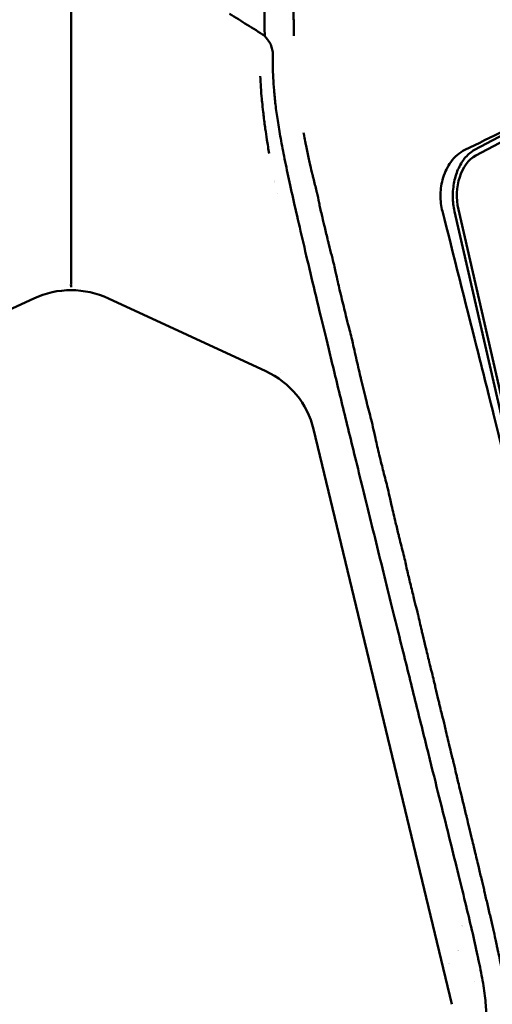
# Model space of a CAD drawing. Header units: millimetres. Extents: x 0 to 4686, y -120 to 1682.
# Tile 76 of 256: x 468 to 508, y 1037 to 1119. Entities that reach past the tile are written whole.
import ezdxf

# ---------------------------------------------------------------- set-up
doc = ezdxf.new("R2010")
doc.units = ezdxf.units.MM
doc.header["$LTSCALE"] = 2
doc.layers.add('Sichtbar (ISO)', color=7, linetype='Continuous', lineweight=50)

msp = doc.modelspace()

# ---------------------------------------------------------------- linework, layer by layer
at = {"layer": 'Sichtbar (ISO)'}
for p, q in [((506.2009, 1108.1113), (517.8332, 1114.3286)), ((506.3097, 1107.6407), (518.2741, 1114.0364)), ((490.728, 1105.8695), (490.728, 1105.8695)), ((492.7827, 1105.8351), (492.7825, 1105.8351)), ((489.5976, 1105.3943), (489.5976, 1105.3943)), ((492.9085, 1105.3389), (492.9086, 1105.3389)), ((489.7932, 1104.4507), (489.7932, 1104.4507)), ((491.3745, 1102.9659), (491.3745, 1102.9659)), ((493.4543, 1102.931), (493.4547, 1102.931)), ((509.6269, 1080.7606), (504.5439, 1103.0012)), ((510.0242, 1080.5697), (504.859, 1103.1671)), ((491.8009, 1101.1118), (491.8009, 1101.1118)), ((493.8924, 1101.0768), (493.8929, 1101.0768)), ((456.4903, 1089.6964), (469.5721, 1095.7601)), ((475.7713, 1095.762), (488.8531, 1089.6982)), ((493.274, 1094.8956), (493.2741, 1094.8956)), ((493.31, 1094.7466), (493.3098, 1094.7466)), ((494.0852, 1091.5383), (494.085, 1091.5383)), ((494.3812, 1090.3177), (494.3814, 1090.3177)), ((490.094, 1089.6071), (490.0934, 1089.6071)), ((494.5724, 1089.5321), (494.5723, 1089.5321)), ((494.7635, 1088.7465), (494.7637, 1088.7465)), ((494.8075, 1088.5665), (494.8073, 1088.5665)), ((492.8209, 1084.8932), (504.3075, 1037.0464))]:
    msp.add_line(p, q, dxfattribs=at)
for centre, radius, start, end in [((497.6713, 1054.1471), 10, 317.055441, 317.055506), ((507.6713, 1038.6471), 5.5, 116.772716, 116.772955), ((507.6713, 1038.6471), 5.5, 109.455077, 109.455357), ((507.6713, 1038.6471), 5.5, 91.11777, 91.11791), ((507.6713, 1038.6471), 4, 111.855038, 111.855622), ((507.6713, 1038.6471), 4, 134.543908, 134.544115), ((507.6713, 1038.6471), 4, 153.745642, 153.747606), ((507.6713, 1038.6471), 1.5, 170.090364, 170.091206), ((507.6713, 1038.6471), 1.5, 248.467583, 248.468151)]:
    msp.add_arc(centre, radius, start, end, dxfattribs=at)
for centre, major_axis, ratio, start_param, end_param in [((507.0629, 1104.3452), (0.0586, 3.4995), 0.6653497, 0.3544878, 1.9252841), ((492.3392, 1096.6343), (-0.1649, -9.8486), 0.6653497, 3.602083, 3.6020943), ((472.6712, 1088.764), (0.0001, 7.6845), 0.9759946, 5.8571144, 6.7091817), ((485.3216, 1082.9017), (6.8277, 3.7343), 0.9519125, 6.0306031, 6.8970938), ((502.2667, 1096.4681), (-0.1975, -11.7983), 0.6653497, 5.6037434, 5.6038133)]:
    msp.add_ellipse(centre, major_axis=major_axis, ratio=ratio, start_param=start_param, end_param=end_param, dxfattribs=at)
for points, knots in [([(472.6631, 1097.0816), (472.6647, 1098.8776), (472.6654, 1100.646), (472.6663, 1102.375), (472.6674, 1104.5011), (472.6689, 1106.5675), (472.6711, 1108.5575), (472.6722, 1109.5882), (472.6735, 1110.5989), (472.6734, 1111.6239), (472.6734, 1112.2113), (472.673, 1112.8034), (472.6724, 1113.4049), (472.672, 1113.8831), (472.6715, 1114.3629), (472.671, 1114.8472), (472.6687, 1117.1925), (472.6673, 1119.6265), (472.6644, 1121.9936), (472.6613, 1124.583), (472.6567, 1127.1062), (472.6519, 1129.7648), (472.6479, 1131.9344), (472.6499, 1134.1172), (472.6538, 1136.323), (472.6599, 1139.8016), (472.6711, 1143.3382), (472.6712, 1146.8821), (472.6712, 1148.1338), (472.6712, 1149.3886), (472.6712, 1150.6414), (472.6712, 1155.1848), (472.6708, 1159.7007), (472.6683, 1163.981), (472.6681, 1164.3103), (472.668, 1164.6382), (472.6678, 1164.9649), (472.6657, 1169.8175), (472.6689, 1174.3979), (472.67, 1179.2729), (472.6701, 1179.5115), (472.6701, 1179.7508), (472.6701, 1179.9908), (472.6712, 1185.4664), (472.6712, 1191.3437), (472.6712, 1197.4086), (472.6712, 1200.8434), (472.6712, 1204.3398), (472.6712, 1207.9093), (472.6712, 1210.6427), (472.6712, 1213.4188), (472.6711, 1216.2465), (472.6711, 1222.767), (472.6711, 1229.5554), (472.6713, 1236.6471)], [0, 0, 0, 0, 0.0386834, 0.0386834, 0.0386834, 0.0862479, 0.0862479, 0.0862479, 0.1108821, 0.1108821, 0.1108821, 0.125, 0.125, 0.125, 0.1362218, 0.1362218, 0.1362218, 0.1905589, 0.1905589, 0.1905589, 0.25, 0.25, 0.25, 0.2985061, 0.2985061, 0.2985061, 0.375, 0.375, 0.375, 0.4020168, 0.4020168, 0.4020168, 0.5, 0.5, 0.5, 0.5075389, 0.5075389, 0.5075389, 0.6195203, 0.6195203, 0.6195203, 0.625, 0.625, 0.625, 0.75, 0.75, 0.75, 0.8207911, 0.8207911, 0.8207911, 0.875, 0.875, 0.875, 1, 1, 1, 1]), ([(488.7616, 1117.6094), (488.7432, 1119.1442), (488.7353, 1121.1203), (488.7217, 1124.8238), (488.7126, 1127.72), (488.7014, 1132.7903), (488.6982, 1135.4537), (488.691, 1142.3139), (488.6879, 1146.3556), (488.6838, 1154.526), (488.6825, 1157.8307), (488.68, 1165.4319), (488.679, 1169.9743), (488.6747, 1192.4537), (488.6738, 1211.7019), (488.6715, 1236.6471)], [-15.6602529, -15.6602529, -15.6602529, -15.6602529, -15.0163974, -15.0163974, -13.8374386, -13.8374386, -12.6967033, -12.6967033, -10.5687437, -10.5687437, -9.2353934, -9.2353934, -7.4837133, -7.4837133, -0.0001018, -0.0001018, -0.0001018, -0.0001018]), ([(491.1946, 1117.601), (491.1946, 1117.6053), (491.1945, 1117.6094), (491.1944, 1117.6136), (491.1939, 1117.6493), (491.1933, 1117.6823), (491.1926, 1117.7129), (491.1878, 1117.9416), (491.1809, 1118.0406), (491.1778, 1118.2043), (491.1771, 1118.2424), (491.1765, 1118.2812), (491.1758, 1118.3208), (491.1734, 1118.4742), (491.1714, 1118.6398), (491.1694, 1118.824), (491.1688, 1118.8812), (491.1681, 1118.9385), (491.1676, 1118.9959), (491.1658, 1119.1713), (491.1642, 1119.3481), (491.1634, 1119.528), (491.163, 1119.598), (491.1632, 1119.6701), (491.1636, 1119.7437), (491.1644, 1119.9206), (491.1662, 1120.1058), (491.1647, 1120.2906)], [0.673011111, 0.673011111, 0.673011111, 0.673011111, 0.673076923, 0.673076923, 0.673076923, 0.673644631, 0.673644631, 0.673644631, 0.677884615, 0.677884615, 0.677884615, 0.678871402, 0.678871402, 0.678871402, 0.682692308, 0.682692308, 0.682692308, 0.683877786, 0.683877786, 0.683877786, 0.6875, 0.6875, 0.6875, 0.688910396, 0.688910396, 0.688910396, 0.6923012, 0.6923012, 0.6923012, 0.6923012]), ([(485.8406, 1119.4409), (486.3272, 1119.1345), (486.8132, 1118.8291), (487.8022, 1118.2092), (488.2772, 1117.9124), (488.7616, 1117.6094)], [-0.34273628, -0.34273628, -0.34273628, -0.34273628, -0.17404492, -0.17404492, -0.000001, -0.000001, -0.000001, -0.000001]), ([(489.1544, 1117.0663), (489.0886, 1117.1572), (489.0228, 1117.2482), (488.8919, 1117.4291), (488.8267, 1117.5193), (488.7616, 1117.6094)], [-0.06868758, -0.06868758, -0.06868758, -0.06868758, -0.034189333, -0.034189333, -0.000000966, -0.000000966, -0.000000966, -0.000000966]), ([(489.4492, 1116.1674), (489.4441, 1116.1936), (489.4387, 1116.2212), (489.4032, 1116.3991), (489.3723, 1116.5385), (489.2922, 1116.8146), (489.2371, 1116.952), (489.1544, 1117.0663)], [-0.00802404, -0.00802404, -0.00802404, -0.00802404, 0, 0, 0.04652706, 0.04652706, 0.10520169, 0.10520169, 0.10520169, 0.10520169]), ([(489.1332, 1107.8256), (489.1005, 1108.012), (489.0687, 1108.1982), (489.0377, 1108.3842), (489.0055, 1108.5781), (488.9742, 1108.7718), (488.944, 1108.9652), (488.8961, 1109.271), (488.8509, 1109.5762), (488.8083, 1109.8803), (488.796, 1109.9681), (488.7839, 1110.0557), (488.7721, 1110.1433), (488.7205, 1110.5252), (488.6732, 1110.9053), (488.6305, 1111.2831), (488.6, 1111.554), (488.5718, 1111.8237), (488.546, 1112.0919), (488.5377, 1112.1782), (488.5296, 1112.2643), (488.5218, 1112.3503), (488.4917, 1112.6822), (488.4653, 1113.0117), (488.4431, 1113.3383), (488.4225, 1113.6408), (488.4054, 1113.9407), (488.3924, 1114.2379)], [0.963568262, 0.963568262, 0.963568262, 0.963568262, 0.966666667, 0.966666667, 0.966666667, 0.969895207, 0.969895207, 0.969895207, 0.975, 0.975, 0.975, 0.976472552, 0.976472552, 0.976472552, 0.982894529, 0.982894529, 0.982894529, 0.9875, 0.9875, 0.9875, 0.988981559, 0.988981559, 0.988981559, 0.994701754, 0.994701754, 0.994701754, 0.999999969, 0.999999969, 0.999999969, 0.999999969]), ([(517.8244, 1114.43), (515.8791, 1113.3783), (513.8753, 1112.3283), (509.7377, 1110.2264), (507.6038, 1109.1747), (505.4089, 1108.1248)], [-1.8830043, -1.8830043, -1.8830043, -1.8830043, -0.9434483, -0.9434483, -0.0000098, -0.0000098, -0.0000098, -0.0000098]), ([(493.0895, 1104.6125), (493.0821, 1104.6441), (493.0745, 1104.676), (493.0668, 1104.7082), (492.9868, 1105.0419), (492.8907, 1105.4041), (492.8052, 1105.7447), (492.779, 1105.8492), (492.7538, 1105.9516), (492.7303, 1106.0505), (492.665, 1106.325), (492.6028, 1106.5944), (492.5448, 1106.8501), (492.5062, 1107.0203), (492.4695, 1107.1846), (492.4349, 1107.3403), (492.3934, 1107.5275), (492.3529, 1107.7116), (492.3139, 1107.8913), (492.2717, 1108.0855), (492.2314, 1108.2748), (492.1937, 1108.4576), (492.1668, 1108.5877), (492.1448, 1108.705), (492.1236, 1108.8218), (492.0874, 1109.0208), (492.0533, 1109.218), (492.0017, 1109.4742), (491.9979, 1109.4933), (491.9939, 1109.5128), (491.9899, 1109.5325)], [0.615436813, 0.615436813, 0.615436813, 0.615436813, 0.615763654, 0.615763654, 0.615763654, 0.619152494, 0.619152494, 0.619152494, 0.620192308, 0.620192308, 0.620192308, 0.623078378, 0.623078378, 0.623078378, 0.625, 0.625, 0.625, 0.627310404, 0.627310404, 0.627310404, 0.629807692, 0.629807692, 0.629807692, 0.631585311, 0.631585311, 0.631585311, 0.634615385, 0.634615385, 0.634615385, 0.63484148, 0.63484148, 0.63484148, 0.63484148]), ([(505.4089, 1108.1248), (505.1902, 1108.0179), (504.978, 1107.8782), (504.5759, 1107.533), (504.3918, 1107.3297), (503.9596, 1106.7269), (503.7476, 1106.2935), (503.4539, 1105.3394), (503.3884, 1104.864), (503.3634, 1103.872), (503.4414, 1103.3905), (503.534, 1103.018)], [0.00000985, 0.00000985, 0.00000985, 0.00000985, 0.09419812, 0.09419812, 0.19139522, 0.19139522, 0.34599698, 0.34599698, 0.50280726, 0.50280726, 0.70681627, 0.70681627, 0.70681627, 0.70681627]), ([(504.5439, 1103.0012), (504.4567, 1103.3917), (504.4066, 1103.8074), (504.4017, 1104.2262), (504.3967, 1104.6443), (504.4369, 1105.0654), (504.5187, 1105.4669), (504.6012, 1105.8717), (504.726, 1106.2565), (504.8877, 1106.6045), (505.0481, 1106.9498), (505.2447, 1107.2589), (505.4678, 1107.5137), (505.6912, 1107.7687), (505.9411, 1107.9694), (506.2009, 1108.1113)], [0, 0, 0, 0, 0.1998963, 0.1998963, 0.1998963, 0.3994692, 0.3994692, 0.3994692, 0.6006446, 0.6006446, 0.6006446, 0.8002135, 0.8002135, 0.8002135, 1, 1, 1, 1]), ([(494.5285, 1098.55), (494.4709, 1098.7906), (494.4022, 1099.0556), (494.3315, 1099.3259), (494.2486, 1099.6429), (494.163, 1099.9672), (494.0891, 1100.2677), (494.0648, 1100.3666), (494.0408, 1100.465), (494.017, 1100.5627), (493.9225, 1100.9511), (493.8325, 1101.3282), (493.7487, 1101.6812), (493.735, 1101.7394), (493.7213, 1101.7968), (493.7079, 1101.8536), (493.639, 1102.1441), (493.5712, 1102.4307), (493.5055, 1102.7122), (493.4608, 1102.9038), (493.4171, 1103.0931), (493.3747, 1103.2795), (493.3412, 1103.4272), (493.3112, 1103.5682), (493.2824, 1103.7069), (493.2216, 1104), (493.1662, 1104.2829), (493.093, 1104.5974), (493.0918, 1104.6024), (493.0907, 1104.6075), (493.0895, 1104.6125)], [0.596153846, 0.596153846, 0.596153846, 0.596153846, 0.598366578, 0.598366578, 0.598366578, 0.600961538, 0.600961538, 0.600961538, 0.601815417, 0.601815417, 0.601815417, 0.605210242, 0.605210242, 0.605210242, 0.605769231, 0.605769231, 0.605769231, 0.608629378, 0.608629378, 0.608629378, 0.610576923, 0.610576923, 0.610576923, 0.612120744, 0.612120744, 0.612120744, 0.615384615, 0.615384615, 0.615384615, 0.615436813, 0.615436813, 0.615436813, 0.615436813]), ([(506.5201, 1040.8292), (506.5172, 1040.843), (506.3763, 1041.5056), (506.0662, 1042.8856), (505.5162, 1045.1946), (504.8842, 1047.7752), (504.173, 1050.6447), (503.3913, 1053.7866), (502.513, 1057.3193), (501.5049, 1061.38), (500.3654, 1065.9758), (499.0884, 1071.136), (497.6595, 1076.9271), (496.3304, 1082.3351), (495.1886, 1087.0001), (494.1808, 1091.1397), (493.305, 1094.7618), (492.5507, 1097.9127), (491.8817, 1100.7538), (491.494, 1102.4391), (491.3155, 1103.2257)], [0.44635264, 0.44635264, 0.44635264, 0.44635264, 0.44680851, 0.46808511, 0.4893617, 0.5106383, 0.53191489, 0.55319149, 0.57446809, 0.59574468, 0.61702128, 0.63829787, 0.65957447, 0.68085106, 0.70212766, 0.72340426, 0.74468085, 0.76595745, 0.78723404, 0.80851064, 0.80851064, 0.80851064, 0.80851064]), ([(509.1934, 1080.4885), (509.099, 1080.8664), (508.3476, 1083.8778), (507.4139, 1087.6112), (506.8623, 1089.8148), (505.4649, 1095.3848), (504.4425, 1099.4464), (503.534, 1103.018)], [0.00005734, 0.00005734, 0.00005734, 0.00005734, 0.11967985, 0.11967985, 0.1990324, 0.1990324, 0.34766062, 0.34766062, 0.34766062, 0.34766062]), ([(495.9831, 1092.4758), (495.9824, 1092.4786), (495.9818, 1092.4813), (495.9811, 1092.484), (495.9276, 1092.7071), (495.8699, 1092.9305), (495.8117, 1093.1526), (495.726, 1093.479), (495.639, 1093.8026), (495.5609, 1094.1183), (495.4973, 1094.3754), (495.4349, 1094.6315), (495.3738, 1094.8843), (495.3089, 1095.153), (495.2453, 1095.418), (495.1833, 1095.6765), (495.118, 1095.9487), (495.0535, 1096.218), (494.9906, 1096.4832), (494.9376, 1096.7069), (494.8857, 1096.9277), (494.8356, 1097.1449), (494.7699, 1097.4295), (494.7174, 1097.69), (494.6591, 1097.9658), (494.6201, 1098.1499), (494.5785, 1098.3407), (494.5285, 1098.55)], [0.576899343, 0.576899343, 0.576899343, 0.576899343, 0.576923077, 0.576923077, 0.576923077, 0.578869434, 0.578869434, 0.578869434, 0.581730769, 0.581730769, 0.581730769, 0.584061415, 0.584061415, 0.584061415, 0.586538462, 0.586538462, 0.586538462, 0.589146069, 0.589146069, 0.589146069, 0.591346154, 0.591346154, 0.591346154, 0.594229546, 0.594229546, 0.594229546, 0.596153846, 0.596153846, 0.596153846, 0.596153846]), ([(472.6631, 1097.0816), (472.6628, 1097.0147), (472.656, 1096.9476), (472.6542, 1096.8907), (472.6525, 1096.8338), (472.6558, 1096.7873), (472.6603, 1096.7527), (472.6648, 1096.7181), (472.6703, 1096.6962), (472.6713, 1096.6889)], [0, 0, 0, 0, 0.3333333, 0.3333333, 0.3333333, 0.6666667, 0.6666667, 0.6666667, 1, 1, 1, 1]), ([(497.6545, 1085.5073), (497.5456, 1085.9596), (497.3982, 1086.5078), (497.2644, 1087.0366), (497.2409, 1087.1295), (497.2177, 1087.2219), (497.1953, 1087.3129), (497.0454, 1087.9224), (496.9016, 1088.5208), (496.7632, 1089.0964), (496.7515, 1089.1448), (496.7398, 1089.1933), (496.7282, 1089.2418), (496.6015, 1089.7685), (496.4757, 1090.2934), (496.3542, 1090.8143), (496.3183, 1090.9683), (496.2841, 1091.1209), (496.2508, 1091.2725), (496.1617, 1091.6781), (496.0788, 1092.0766), (495.9831, 1092.4758)], [0.557692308, 0.557692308, 0.557692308, 0.557692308, 0.561781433, 0.561781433, 0.561781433, 0.5625, 0.5625, 0.5625, 0.567307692, 0.567307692, 0.567307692, 0.567712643, 0.567712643, 0.567712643, 0.572115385, 0.572115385, 0.572115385, 0.573417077, 0.573417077, 0.573417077, 0.576899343, 0.576899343, 0.576899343, 0.576899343]), ([(498.9919, 1079.9353), (498.9908, 1079.9399), (498.9897, 1079.9445), (498.9886, 1079.9491), (498.8753, 1080.4193), (498.7433, 1080.8902), (498.6282, 1081.356), (498.5767, 1081.5643), (498.5259, 1081.7724), (498.4754, 1081.9804), (498.4131, 1082.2375), (498.3512, 1082.4945), (498.2893, 1082.7516), (498.1772, 1083.2167), (498.0663, 1083.6776), (497.9617, 1084.1269), (497.9219, 1084.298), (497.8864, 1084.4618), (497.8506, 1084.6284), (497.7925, 1084.8994), (497.7337, 1085.1779), (497.6545, 1085.5073)], [0.538414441, 0.538414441, 0.538414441, 0.538414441, 0.538461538, 0.538461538, 0.538461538, 0.543269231, 0.543269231, 0.543269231, 0.545419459, 0.545419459, 0.545419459, 0.548076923, 0.548076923, 0.548076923, 0.552884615, 0.552884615, 0.552884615, 0.554715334, 0.554715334, 0.554715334, 0.557692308, 0.557692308, 0.557692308, 0.557692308]), ([(469.7715, 1018.0719), (451.8048, 1020.7046), (440.8533, 1022.3186), (432.6237, 1023.7633), (431.156, 1024.0961), (428.5703, 1025.4603), (427.7612, 1026.1161), (426.0611, 1028.1795), (425.4789, 1029.6312), (424.345, 1032.9034), (423.3123, 1037.0127), (417.391, 1062.5493), (414.6379, 1074.5449), (412.4165, 1084.338), (412.3268, 1084.7339), (412.2391, 1085.1211)], [0.000001, 0.000001, 0.000001, 0.000001, 5.4475866, 5.4475866, 8.8584414, 8.8584414, 11.0839934, 11.0839934, 14.4444599, 14.4444599, 21.911222, 21.911222, 26.3551106, 26.3551106, 26.5467346, 26.5467346, 26.5467346, 26.5467346]), ([(412.4652, 1085.1311), (413.1943, 1081.9064), (413.9883, 1078.428), (416.1416, 1069.0184), (417.6188, 1062.6081), (419.7793, 1053.2965), (420.6919, 1049.377), (423.5019, 1037.418), (424.1076, 1034.9845), (425.3131, 1030.7311), (425.8042, 1029.3819), (427.1324, 1027.1036), (427.8512, 1026.3279), (429.5893, 1025.012), (430.6149, 1024.5784), (432.0799, 1024.0688), (433.1084, 1023.7962), (436.0779, 1023.262), (436.7645, 1023.1438), (437.7077, 1022.9818), (438.3659, 1022.8703), (442.8407, 1022.1396), (448.0767, 1021.3381), (459.2788, 1019.6487), (466.0497, 1018.6364), (469.715, 1018.0888)], [1.7062079, 1.7062079, 1.7062079, 1.7062079, 2.3199211, 2.3199211, 3.3689732, 3.3689732, 3.9608023, 3.9608023, 5.2589956, 5.2589956, 6.7507065, 6.7507065, 8.1648045, 8.1648045, 9.8812174, 9.8812174, 11.5970775, 11.5970775, 11.9469822, 11.9469822, 12.6869305, 12.6869305, 16.4233901, 16.4233901, 19.3319374, 19.3319374, 19.3319374, 19.3319374]), ([(532.8642, 1084.0655), (530.7894, 1074.9173), (528.1479, 1063.4057), (522.0546, 1037.102), (521.0119, 1032.9655), (519.8829, 1029.6779), (519.3025, 1028.2173), (517.6067, 1026.139), (516.7982, 1025.4779), (514.213, 1024.1042), (512.7481, 1023.7722), (504.6715, 1022.3446), (493.6223, 1020.717), (475.571, 1018.0719)], [-25.2188043, -25.2188043, -25.2188043, -25.2188043, -21.3302568, -21.3302568, -14.2017749, -14.2017749, -10.9447154, -10.9447154, -8.7828271, -8.7828271, -5.4732498, -5.4732498, -0.000001, -0.000001, -0.000001, -0.000001]), ([(532.6373, 1084.0758), (531.8092, 1080.4167), (530.7783, 1075.8993), (528.0627, 1064.0764), (526.4943, 1057.2915), (522.2963, 1039.291), (521.3054, 1035.2497), (519.7314, 1029.6543), (519.1441, 1028.6333), (517.9954, 1026.8639), (517.2817, 1026.1103), (515.6915, 1025.0327), (514.7729, 1024.5412), (512.998, 1024.0145), (512.3049, 1023.836), (509.944, 1023.3778), (508.4389, 1023.1195), (507.2184, 1022.9112), (506.7148, 1022.8269), (501.9624, 1022.0554), (496.4661, 1021.2174), (485.96, 1019.6333), (479.3102, 1018.639), (475.6271, 1018.0887)], [1.3631423, 1.3631423, 1.3631423, 1.3631423, 1.692464, 1.692464, 2.0552472, 2.0552472, 2.7525526, 2.7525526, 3.8917374, 3.8917374, 5.1533754, 5.1533754, 6.0784494, 6.0784494, 6.4041978, 6.4041978, 6.641156, 6.641156, 6.9223973, 6.9223973, 8.4327489, 8.4327489, 9.7294307, 9.7294307, 9.7294307, 9.7294307]), ([(500.3519, 1074.2713), (500.3506, 1074.2766), (500.3493, 1074.2819), (500.348, 1074.2872), (500.2425, 1074.7251), (500.1071, 1075.2228), (499.9894, 1075.7012), (499.9594, 1075.823), (499.9297, 1075.9445), (499.9002, 1076.0658), (499.8137, 1076.4209), (499.7287, 1076.7739), (499.6441, 1077.1248), (499.5306, 1077.5955), (499.417, 1078.0669), (499.3066, 1078.5382), (499.2623, 1078.7275), (499.2205, 1078.9165), (499.179, 1079.1053), (499.1183, 1079.382), (499.0583, 1079.6585), (498.9919, 1079.9353)], [0.519172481, 0.519172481, 0.519172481, 0.519172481, 0.519230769, 0.519230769, 0.519230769, 0.524038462, 0.524038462, 0.524038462, 0.525262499, 0.525262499, 0.525262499, 0.528846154, 0.528846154, 0.528846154, 0.533653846, 0.533653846, 0.533653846, 0.535584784, 0.535584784, 0.535584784, 0.538414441, 0.538414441, 0.538414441, 0.538414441]), ([(501.5058, 1069.4663), (501.5043, 1069.4728), (501.5027, 1069.4794), (501.5011, 1069.4859), (501.4358, 1069.7567), (501.3703, 1070.0073), (501.3063, 1070.2553), (501.2697, 1070.3969), (501.2337, 1070.5375), (501.1985, 1070.6805), (501.1017, 1071.0741), (501.0062, 1071.4711), (500.909, 1071.8741), (500.8144, 1072.2662), (500.7203, 1072.6564), (500.6297, 1073.0425), (500.6272, 1073.0532), (500.6247, 1073.0638), (500.6222, 1073.0745), (500.5304, 1073.4662), (500.4554, 1073.8401), (500.3519, 1074.2713)], [0.499926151, 0.499926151, 0.499926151, 0.499926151, 0.5, 0.5, 0.5, 0.503060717, 0.503060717, 0.503060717, 0.504807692, 0.504807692, 0.504807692, 0.509615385, 0.509615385, 0.509615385, 0.514293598, 0.514293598, 0.514293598, 0.514423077, 0.514423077, 0.514423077, 0.519172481, 0.519172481, 0.519172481, 0.519172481]), ([(502.7916, 1064.1129), (502.7898, 1064.1205), (502.7879, 1064.1281), (502.7861, 1064.1358), (502.6931, 1064.5214), (502.5698, 1064.9942), (502.4573, 1065.4487), (502.4502, 1065.4773), (502.4432, 1065.5057), (502.4362, 1065.5341), (502.332, 1065.9581), (502.2362, 1066.3674), (502.1356, 1066.7841), (502.058, 1067.1056), (501.98, 1067.4291), (501.9022, 1067.7553), (501.8724, 1067.8803), (501.8426, 1068.0057), (501.8128, 1068.1316), (501.7071, 1068.5788), (501.6068, 1069.046), (501.5058, 1069.4663)], [0.480673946, 0.480673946, 0.480673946, 0.480673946, 0.480769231, 0.480769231, 0.480769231, 0.485576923, 0.485576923, 0.485576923, 0.485878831, 0.485878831, 0.485878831, 0.490384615, 0.490384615, 0.490384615, 0.493860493, 0.493860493, 0.493860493, 0.495192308, 0.495192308, 0.495192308, 0.499926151, 0.499926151, 0.499926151, 0.499926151]), ([(505.4098, 1028.5729), (505.5078, 1028.6315), (505.6176, 1028.6921), (505.7184, 1028.7556), (505.7238, 1028.7591), (505.7293, 1028.7625), (505.7347, 1028.766), (505.8399, 1028.8333), (505.9417, 1028.9031), (506.0404, 1028.9756), (506.0703, 1028.9975), (506.1003, 1029.0197), (506.1301, 1029.0419), (506.1985, 1029.093), (506.2657, 1029.1445), (506.328, 1029.1942), (506.3986, 1029.2506), (506.4628, 1029.3049), (506.5399, 1029.372), (506.5604, 1029.3897), (506.5817, 1029.4084), (506.6043, 1029.4283), (506.7121, 1029.5232), (506.8232, 1029.6261), (506.9348, 1029.7363), (506.9434, 1029.7448), (506.9519, 1029.7533), (506.9604, 1029.7618), (507.0617, 1029.8633), (507.1536, 1029.9633), (507.2429, 1030.0664), (507.2935, 1030.1249), (507.3434, 1030.1844), (507.3924, 1030.2447), (507.4371, 1030.2997), (507.4811, 1030.3555), (507.5244, 1030.4119), (507.6153, 1030.5303), (507.7033, 1030.6516), (507.7821, 1030.7711), (507.797, 1030.7937), (507.8115, 1030.8162), (507.8258, 1030.8387), (507.887, 1030.9352), (507.9432, 1031.0311), (507.9984, 1031.1291), (508.0665, 1031.2499), (508.133, 1031.374), (508.1944, 1031.4991), (508.2008, 1031.512), (508.207, 1031.5249), (508.2133, 1031.5379), (508.2675, 1031.6503), (508.3181, 1031.764), (508.3682, 1031.8828), (508.4242, 1032.0154), (508.4795, 1032.1543), (508.5234, 1032.2789), (508.5673, 1032.4034), (508.5998, 1032.5134), (508.634, 1032.6312), (508.6683, 1032.7489), (508.7006, 1032.8688), (508.7307, 1032.9893), (508.7608, 1033.1098), (508.787, 1033.2282), (508.8133, 1033.3586), (508.8314, 1033.4478), (508.8496, 1033.5426), (508.864, 1033.6245), (508.8707, 1033.6624), (508.8765, 1033.6975), (508.8813, 1033.7281), (508.8966, 1033.8248), (508.9084, 1033.9127), (508.9188, 1033.9955), (508.9281, 1034.07), (508.9372, 1034.1467), (508.9458, 1034.2258), (508.9468, 1034.2346), (508.9477, 1034.2434), (508.9487, 1034.2523), (508.9582, 1034.3407), (508.9659, 1034.4267), (508.9732, 1034.5159), (508.9805, 1034.6051), (508.9874, 1034.6973), (508.9924, 1034.7836), (508.993, 1034.7936), (508.9935, 1034.8035), (508.9941, 1034.8133), (508.9981, 1034.8886), (509.0009, 1034.9599), (509.0033, 1035.0328), (509.0061, 1035.1152), (509.0085, 1035.1997), (509.01, 1035.2854), (509.0108, 1035.3293), (509.0113, 1035.3734), (509.0116, 1035.4174), (509.0119, 1035.4594), (509.0119, 1035.5013), (509.0116, 1035.5425), (509.0111, 1035.6267), (509.0094, 1035.7082), (509.0071, 1035.8053), (509.0051, 1035.8872), (509.0026, 1035.9802), (508.9988, 1036.0739), (508.9981, 1036.0912), (508.9974, 1036.1086), (508.9966, 1036.1259), (508.9917, 1036.2367), (508.9849, 1036.3455), (508.9771, 1036.4599), (508.9693, 1036.5743), (508.96, 1036.69), (508.9491, 1036.8061), (508.9486, 1036.811), (508.9482, 1036.8159), (508.9477, 1036.8207), (508.937, 1036.932), (508.9234, 1037.0437), (508.9097, 1037.169), (508.8953, 1037.2999), (508.8808, 1037.4456), (508.8627, 1037.5924), (508.8601, 1037.614), (508.8574, 1037.6357), (508.8546, 1037.6574), (508.8384, 1037.783), (508.8199, 1037.9102), (508.8004, 1038.0439), (508.7775, 1038.2007), (508.7529, 1038.3599), (508.7261, 1038.5209), (508.7233, 1038.5379), (508.7204, 1038.555), (508.7174, 1038.5722), (508.6926, 1038.717), (508.6641, 1038.8661), (508.6357, 1039.0279), (508.6052, 1039.2016), (508.5748, 1039.39), (508.5403, 1039.5826), (508.5389, 1039.5906), (508.5375, 1039.5986), (508.536, 1039.6066), (508.4997, 1039.8075), (508.4587, 1040.0125), (508.4154, 1040.2311), (508.3847, 1040.3856), (508.3532, 1040.5418), (508.3207, 1040.6994), (508.3072, 1040.765), (508.2935, 1040.8307), (508.2796, 1040.8967), (508.2324, 1041.1215), (508.1798, 1041.3516), (508.1244, 1041.6098), (508.102, 1041.7141), (508.0791, 1041.8229), (508.0557, 1041.9349), (508.0211, 1042.1002), (507.9852, 1042.2725), (507.9474, 1042.4471), (507.8868, 1042.7276), (507.8215, 1043.0143), (507.7542, 1043.311), (507.7512, 1043.3242), (507.7482, 1043.3374), (507.7452, 1043.3506), (507.6747, 1043.6615), (507.602, 1043.9835), (507.5224, 1044.3255), (507.4825, 1044.4967), (507.4409, 1044.6728), (507.3991, 1044.8495), (507.3573, 1045.0259), (507.3155, 1045.2028), (507.275, 1045.3759), (507.194, 1045.7223), (507.1187, 1046.0531), (507.0366, 1046.4049), (507.0223, 1046.466), (507.0078, 1046.5278), (506.9931, 1046.5901), (506.9235, 1046.8863), (506.8498, 1047.1945), (506.7761, 1047.5038), (506.6953, 1047.8425), (506.6143, 1048.1825), (506.5249, 1048.557), (506.5155, 1048.5964), (506.506, 1048.6362), (506.4963, 1048.6765), (506.3954, 1049.0989), (506.283, 1049.5678), (506.197, 1049.9263), (506.1309, 1050.2014), (506.0804, 1050.4114), (506.0293, 1050.6239), (506.0138, 1050.6883), (505.9983, 1050.753), (505.9822, 1050.8197), (505.9133, 1051.1066), (505.8351, 1051.4324), (505.7581, 1051.7513), (505.6925, 1052.0229), (505.6278, 1052.2894), (505.56, 1052.5728), (505.5482, 1052.622), (505.5363, 1052.6717), (505.5243, 1052.722), (505.4433, 1053.0622), (505.357, 1053.4308), (505.284, 1053.7335), (505.2322, 1053.9485), (505.1871, 1054.1304), (505.1426, 1054.3108), (505.1244, 1054.3845), (505.1064, 1054.458), (505.088, 1054.5334), (505.0245, 1054.7935), (504.9573, 1055.0767), (504.8896, 1055.3569), (504.8483, 1055.5281), (504.807, 1055.6997), (504.7655, 1055.8723), (504.7392, 1055.9822), (504.7128, 1056.0926), (504.6863, 1056.2036), (504.6184, 1056.4888), (504.55, 1056.7921), (504.4844, 1057.0643), (504.4631, 1057.1525), (504.4421, 1057.2374), (504.4214, 1057.3205), (504.3781, 1057.4938), (504.3358, 1057.6591), (504.2937, 1057.8293), (504.2316, 1058.0811), (504.17, 1058.3437), (504.1061, 1058.6083), (504.0971, 1058.6454), (504.0882, 1058.6824), (504.0793, 1058.7195), (504.0244, 1058.9469), (503.9699, 1059.1738), (503.9166, 1059.3991), (503.8576, 1059.6481), (503.8059, 1059.8881), (503.7399, 1060.1642), (503.7365, 1060.1785), (503.7331, 1060.1929), (503.7296, 1060.2074), (503.6586, 1060.5019), (503.5705, 1060.8391), (503.4893, 1061.1669), (503.4397, 1061.3672), (503.3927, 1061.5639), (503.3455, 1061.7618), (503.3154, 1061.8879), (503.2852, 1062.0145), (503.2542, 1062.1428), (503.1747, 1062.4724), (503.0952, 1062.8022), (503.0185, 1063.1268), (502.9848, 1063.2696), (502.9537, 1063.4073), (502.9217, 1063.5496), (502.8822, 1063.7245), (502.8412, 1063.9063), (502.7916, 1064.1129)], [0.19230769, 0.19230769, 0.19230769, 0.19230769, 0.19686702, 0.19686702, 0.19686702, 0.19711538, 0.19711538, 0.19711538, 0.20192308, 0.20192308, 0.20192308, 0.2033802, 0.2033802, 0.2033802, 0.20673077, 0.20673077, 0.20673077, 0.21053085, 0.21053085, 0.21053085, 0.21153846, 0.21153846, 0.21153846, 0.21634615, 0.21634615, 0.21634615, 0.21671703, 0.21671703, 0.21671703, 0.22115385, 0.22115385, 0.22115385, 0.22366939, 0.22366939, 0.22366939, 0.22596154, 0.22596154, 0.22596154, 0.23076923, 0.23076923, 0.23076923, 0.23167789, 0.23167789, 0.23167789, 0.23557692, 0.23557692, 0.23557692, 0.24038462, 0.24038462, 0.24038462, 0.24088017, 0.24088017, 0.24088017, 0.24519231, 0.24519231, 0.24519231, 0.25, 0.25, 0.25, 0.25480769, 0.25480769, 0.25480769, 0.25961538, 0.25961538, 0.25961538, 0.26442308, 0.26442308, 0.26442308, 0.2677122, 0.2677122, 0.2677122, 0.26923077, 0.26923077, 0.26923077, 0.27403846, 0.27403846, 0.27403846, 0.27836411, 0.27836411, 0.27836411, 0.27884615, 0.27884615, 0.27884615, 0.28365385, 0.28365385, 0.28365385, 0.28846154, 0.28846154, 0.28846154, 0.28901643, 0.28901643, 0.28901643, 0.29326923, 0.29326923, 0.29326923, 0.29807692, 0.29807692, 0.29807692, 0.30053401, 0.30053401, 0.30053401, 0.30288462, 0.30288462, 0.30288462, 0.30769231, 0.30769231, 0.30769231, 0.31174841, 0.31174841, 0.31174841, 0.3125, 0.3125, 0.3125, 0.31730769, 0.31730769, 0.31730769, 0.32211538, 0.32211538, 0.32211538, 0.32231693, 0.32231693, 0.32231693, 0.32692308, 0.32692308, 0.32692308, 0.33173077, 0.33173077, 0.33173077, 0.33243944, 0.33243944, 0.33243944, 0.33653846, 0.33653846, 0.33653846, 0.34134615, 0.34134615, 0.34134615, 0.34185582, 0.34185582, 0.34185582, 0.34615385, 0.34615385, 0.34615385, 0.35076983, 0.35076983, 0.35076983, 0.35096154, 0.35096154, 0.35096154, 0.35576923, 0.35576923, 0.35576923, 0.35916516, 0.35916516, 0.35916516, 0.36057692, 0.36057692, 0.36057692, 0.36538462, 0.36538462, 0.36538462, 0.36732648, 0.36732648, 0.36732648, 0.37019231, 0.37019231, 0.37019231, 0.37479575, 0.37479575, 0.37479575, 0.375, 0.375, 0.375, 0.37980769, 0.37980769, 0.37980769, 0.38221339, 0.38221339, 0.38221339, 0.38461538, 0.38461538, 0.38461538, 0.38942308, 0.38942308, 0.38942308, 0.39025837, 0.39025837, 0.39025837, 0.39423077, 0.39423077, 0.39423077, 0.39858071, 0.39858071, 0.39858071, 0.39903846, 0.39903846, 0.39903846, 0.40384615, 0.40384615, 0.40384615, 0.40753564, 0.40753564, 0.40753564, 0.40865385, 0.40865385, 0.40865385, 0.41346154, 0.41346154, 0.41346154, 0.41755782, 0.41755782, 0.41755782, 0.41826923, 0.41826923, 0.41826923, 0.42307692, 0.42307692, 0.42307692, 0.42649099, 0.42649099, 0.42649099, 0.42788462, 0.42788462, 0.42788462, 0.43269231, 0.43269231, 0.43269231, 0.43562933, 0.43562933, 0.43562933, 0.4375, 0.4375, 0.4375, 0.44230769, 0.44230769, 0.44230769, 0.44386602, 0.44386602, 0.44386602, 0.44711538, 0.44711538, 0.44711538, 0.45192308, 0.45192308, 0.45192308, 0.45259626, 0.45259626, 0.45259626, 0.45673077, 0.45673077, 0.45673077, 0.46130207, 0.46130207, 0.46130207, 0.46153846, 0.46153846, 0.46153846, 0.46634615, 0.46634615, 0.46634615, 0.46928302, 0.46928302, 0.46928302, 0.47115385, 0.47115385, 0.47115385, 0.47596154, 0.47596154, 0.47596154, 0.47807561, 0.47807561, 0.47807561, 0.48067395, 0.48067395, 0.48067395, 0.48067395]), ([(502.9314, 1029.3301), (503.3234, 1029.4975), (504.0417, 1029.8489), (504.9259, 1030.4595), (505.632, 1031.1225), (506.1833, 1031.833), (506.6057, 1032.6006), (506.9329, 1033.5075), (507.1498, 1034.6065), (507.2188, 1035.8849), (507.135, 1037.3328), (506.8973, 1038.9774), (506.6548, 1040.1951), (506.5201, 1040.8292)], [0.21276596, 0.21276596, 0.21276596, 0.21276596, 0.23404255, 0.25531915, 0.27659574, 0.29787234, 0.31914894, 0.34042553, 0.36170213, 0.38297872, 0.40425532, 0.42553191, 0.44635264, 0.44635264, 0.44635264, 0.44635264])]:
    msp.add_open_spline(points, degree=3, knots=knots, dxfattribs=at)
msp.add_open_spline([(491.3155, 1103.2257), (491.1369, 1104.0122), (490.8101, 1105.4731), (490.4012, 1107.3996), (490.075, 1109.0913), (489.8268, 1110.5872), (489.6506, 1111.9059), (489.5303, 1113.095), (489.4555, 1114.1391), (489.4366, 1115.0753), (489.4418, 1115.8292), (489.4492, 1116.1674)], degree=3, dxfattribs=at)

doc.saveas('drawing.dxf')
